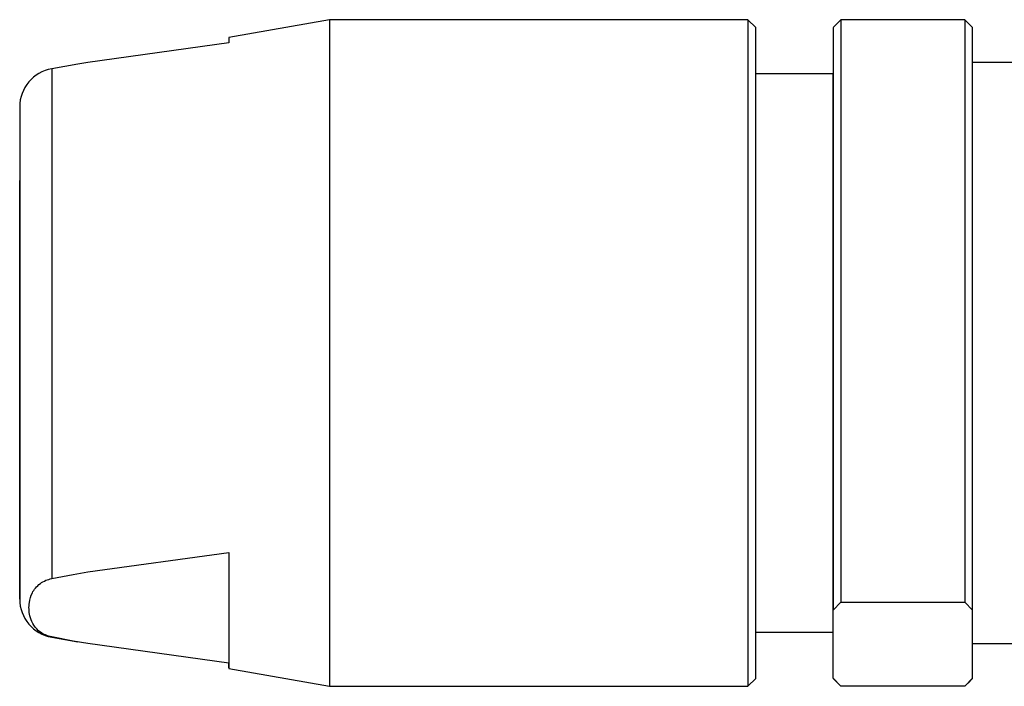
# Model space of a CAD drawing. Header units: inches. Extents: x 2.4 to 40.6, y 0.9 to 32.7.
# Tile 29 of 68: x 12.962 to 13.462, y 23.757 to 24.096. Entities that reach past the tile are written whole.
import ezdxf

# ---------------------------------------------------------------- set-up
doc = ezdxf.new("R2010")
doc.units = ezdxf.units.IN
doc.header["$MEASUREMENT"] = 0

msp = doc.modelspace()

# ---------------------------------------------------------------- linework, layer by layer
at = {"color": 7, "linetype": 'Continuous', "lineweight": 25}
for p, q in [((13.1190904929, 24.0959511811), (13.0679093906, 24.0869265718)), ((13.3316889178, 24.0959511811), (13.119090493, 24.0959511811)), ((13.3356259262, 24.092014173), (13.3316889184, 24.0959511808)), ((13.3773781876, 24.0943963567), (13.3749960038, 24.092014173)), ((13.3789332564, 24.095898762), (13.3774210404, 24.0943535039)), ((13.4419253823, 24.095898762), (13.3789332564, 24.095898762)), ((13.4434628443, 24.0943271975), (13.4419253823, 24.095898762)), ((13.4458621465, 24.092014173), (13.443515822, 24.0943604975)), ((13.3749956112, 24.0918750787), (13.3749918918, 24.068392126)), ((13.0679111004, 24.0841894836), (12.9962872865, 24.0742779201)), ((12.9912153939, 24.073403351), (12.9778769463, 24.0710514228)), ((12.9962872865, 24.0742779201), (12.9912170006, 24.0733942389)), ((13.473421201, 24.0742976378), (13.4458664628, 24.0742976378)), ((13.3749960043, 24.068392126), (13.3356308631, 24.068392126)), ((12.9616033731, 23.8836942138), (12.9616031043, 23.9119937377)), ((12.9962927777, 23.815477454), (13.0679165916, 23.8253890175)), ((13.0679165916, 23.8253890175), (13.0679076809, 23.7691302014)), ((12.9778820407, 23.8120885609), (12.9888165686, 23.8141744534)), ((12.9888165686, 23.8141744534), (12.9962927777, 23.815477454)), ((13.3750018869, 23.7961031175), (13.3789395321, 23.8001268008)), ((13.3789395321, 23.8001268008), (13.4419316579, 23.8001268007)), ((13.4419316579, 23.8001268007), (13.4458680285, 23.7961031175)), ((13.3749963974, 23.7614446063), (13.3750018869, 23.7961031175)), ((13.445862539, 23.7614446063), (13.4458680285, 23.7961031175)), ((12.9778773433, 23.782430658), (12.9778769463, 23.7822682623)), ((12.9888112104, 23.7803447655), (12.9778773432, 23.782430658)), ((13.3356308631, 23.7849275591), (13.3749960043, 23.7849275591)), ((12.9778769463, 23.7822682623), (12.9912216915, 23.7799152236)), ((12.9962870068, 23.779041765), (12.9888112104, 23.7803447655)), ((13.0679076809, 23.7691302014), (12.9962870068, 23.779041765)), ((13.4458653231, 23.7790220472), (13.473421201, 23.7790220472)), ((13.0679093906, 23.7663931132), (13.1190904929, 23.757368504)), ((13.3316889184, 23.7573685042), (13.3356259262, 23.7613055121)), ((13.3749960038, 23.7613055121), (13.3773852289, 23.758916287)), ((13.378932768, 23.757420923), (13.3749963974, 23.7614446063)), ((13.4419248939, 23.757420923), (13.378932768, 23.757420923)), ((13.445862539, 23.7614446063), (13.4419248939, 23.757420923)), ((13.4435229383, 23.7589663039), (13.4458621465, 23.7613055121)), ((13.4458621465, 23.7613055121), (13.445862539, 23.7614446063)), ((13.119090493, 23.7573685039), (13.3316889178, 23.7573685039))]:
    msp.add_line(p, q, dxfattribs=at)
at = {"color": 7, "linetype": 'Continuous', "lineweight": 25, "flags": 128}
for points in [[(13.1190904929, 24.0959511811), (13.1190921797, 24.0934318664), (13.1190946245, 24.0802183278), (13.1190967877, 24.0565400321), (13.119098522, 24.0240106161), (13.119099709, 23.9848469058), (13.119100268, 23.9417178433), (13.1191001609, 23.8975626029), (13.1190993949, 23.8553902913), (13.1190980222, 23.8180748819), (13.1190961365, 23.788159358), (13.1190938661, 23.7676824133), (13.1190913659, 23.7580395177), (13.1190904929, 23.757368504)], [(13.3316889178, 24.0959511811), (13.3316906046, 24.0934318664), (13.3316930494, 24.0802183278), (13.3316952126, 24.0565400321), (13.3316969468, 24.0240106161), (13.3316981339, 23.9848469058), (13.3316986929, 23.9417178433), (13.3316985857, 23.8975626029), (13.3316978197, 23.8553902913), (13.3316964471, 23.8180748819), (13.3316945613, 23.788159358), (13.331692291, 23.7676824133)], [(13.3789332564, 24.095898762), (13.3789358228, 24.0888603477), (13.3789381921, 24.0704497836), (13.3789401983, 24.0419578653), (13.3789417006, 24.0053822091), (13.3789425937, 23.9632871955), (13.3789428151, 23.9186241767), (13.3789423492, 23.874524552), (13.3789412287, 23.83408022), (13.3789395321, 23.8001268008)], [(13.4419253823, 24.095898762), (13.4419279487, 24.0888603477), (13.441930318, 24.0704497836), (13.4419323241, 24.0419578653), (13.4419338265, 24.0053822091), (13.4419347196, 23.9632871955), (13.441934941, 23.9186241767), (13.4419344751, 23.874524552), (13.4419333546, 23.83408022), (13.4419316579, 23.8001268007)], [(13.3356292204, 23.7713795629), (13.3356315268, 23.792471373), (13.3356334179, 23.8235153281), (13.3356347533, 23.8622090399), (13.335635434, 23.905682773), (13.3356354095, 23.9507122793), (13.3356346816, 23.9939579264), (13.3356333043, 24.0322123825), (13.3356313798, 24.0626384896), (13.3356290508, 24.0829796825), (13.33562649, 24.091727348), (13.3356259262, 24.092014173)], [(13.3749956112, 24.0918750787), (13.3749982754, 24.0873064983), (13.3750007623, 24.0702065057), (13.3750028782, 24.0419090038), (13.3750044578, 24.0046213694), (13.375005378, 23.9612522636), (13.375005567, 23.9151847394), (13.37500501, 23.8700123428), (13.3750037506, 23.8292587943), (13.3750018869, 23.7961031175)], [(13.4458680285, 23.7961031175), (13.4458698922, 23.8292587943), (13.4458711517, 23.8700123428), (13.4458717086, 23.9151847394), (13.4458715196, 23.9612522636), (13.4458705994, 24.0046213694), (13.4458690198, 24.0419090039), (13.445866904, 24.0702065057), (13.445864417, 24.0873064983), (13.4458621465, 24.092014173)], [(13.0679093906, 24.0869265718), (13.0679098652, 24.0867174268), (13.0679111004, 24.0841894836)], [(12.9778769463, 24.0710514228), (12.9778791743, 24.065842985), (12.9778815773, 24.0469410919), (12.9778835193, 24.0160650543), (12.9778848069, 23.9762886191), (12.9778853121, 23.9315715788), (12.9778849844, 23.8863655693), (12.9778838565, 23.8451709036), (12.9778820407, 23.8120885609)], [(13.3749960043, 23.7849275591), (13.3749977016, 23.7879843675), (13.3749998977, 23.8018500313), (13.3750017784, 23.8258270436), (13.3750031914, 23.8579729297), (13.3750040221, 23.8956834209), (13.3750042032, 23.9359034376), (13.3750037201, 23.9753745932), (13.375002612, 24.0108991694), (13.3750009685, 24.0395991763), (13.3749989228, 24.0591495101), (13.3749966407, 24.067966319), (13.3749960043, 24.068392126)], [(12.9616103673, 24.0516228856), (12.9616118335, 24.0483890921), (12.961613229, 24.040048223), (12.9616145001, 24.0270350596), (12.9616155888, 24.0098193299), (12.9616169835, 23.9696254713), (12.9616174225, 23.9233982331), (12.961617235, 23.8981065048), (12.9616167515, 23.8740340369), (12.9616159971, 23.8521072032), (12.9616149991, 23.8333276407), (12.961612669, 23.8092700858), (12.9616099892, 23.8016967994), (12.9616099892, 23.8016967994)], [(12.9616119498, 23.8431663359), (12.9616135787, 23.8598437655), (12.9616147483, 23.8855450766), (12.9616153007, 23.9167991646), (12.9616151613, 23.9493849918), (12.9616143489, 23.9789016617), (12.9616129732, 24.0013627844), (12.9616112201, 24.0137348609), (12.9616093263, 24.0143469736), (12.9616075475, 24.0031164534), (12.961606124, 23.9815600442), (12.9616052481, 23.9525890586), (12.961605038, 23.9201161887), (12.9616055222, 23.8885270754), (12.9616066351, 23.8620880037), (12.9616082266, 23.8443697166), (12.9616100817, 23.837765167), (12.9616119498, 23.8431663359)], [(13.0679165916, 23.8253890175), (13.0679157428, 23.8097032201), (13.0679147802, 23.7961139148), (13.0679137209, 23.7848646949), (13.067912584, 23.7761572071), (13.0679113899, 23.7701475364), (13.0679101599, 23.7669434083), (13.0679089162, 23.7666022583), (13.0679076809, 23.7691302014)], [(13.3749963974, 23.7614446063), (13.3749937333, 23.7660131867), (13.3749912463, 23.7831131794), (13.3749910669, 23.7849275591)], [(13.331692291, 23.7676824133), (13.3316897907, 23.7580395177), (13.3316889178, 23.7573685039)], [(13.3356259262, 23.7613055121), (13.3356266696, 23.7618041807), (13.3356292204, 23.7713795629)]]:
    msp.add_lwpolyline(points, dxfattribs=at)
at = {"color": 7, "linetype": 'Continuous', "lineweight": 25}
for centre, radius, start, end in [((12.9812952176, 24.0516654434), 0.0196850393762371, 99.9999999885, 180.0033214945), ((12.9812952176, 23.8016542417), 0.0196850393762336, 179.9966785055, 260.0000000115)]:
    msp.add_arc(centre, radius, start, end, dxfattribs=at)
for points, knots in [([(12.96160546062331, 23.83254270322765), (12.96160522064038, 23.8360685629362), (12.96160428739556, 23.84977991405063), (12.96160376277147, 23.86923900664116), (12.96160337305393, 23.88369421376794)], [0, 0, 0, 0, 0.2571489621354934, 1, 1, 1, 1]), ([(12.96160998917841, 23.80169679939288), (12.96160949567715, 23.80239372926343), (12.96160850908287, 23.80378701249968), (12.96160711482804, 23.81273052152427), (12.96160607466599, 23.82234577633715), (12.96160558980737, 23.83039744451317), (12.96160546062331, 23.83254270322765)], [0, 0, 0, 0, 0.2974083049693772, 0.594570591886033, 0.8919787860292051, 1, 1, 1, 1]), ([(12.9778773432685, 23.78243065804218), (12.97675669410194, 23.78274426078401), (12.97373866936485, 23.78358882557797), (12.96886293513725, 23.78720367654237), (12.9663750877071, 23.792845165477), (12.96613404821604, 23.79932440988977), (12.96768893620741, 23.80489624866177), (12.9705014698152, 23.80871264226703), (12.97441788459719, 23.81114975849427), (12.97685301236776, 23.81180968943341), (12.97788204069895, 23.81208856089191)], [0, 0, 0, 0, 0.0467951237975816, 0.1260241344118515, 0.3683910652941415, 0.5859515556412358, 0.740639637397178, 0.8994926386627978, 0.9575279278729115, 1, 1, 1, 1])]:
    msp.add_open_spline(points, degree=3, knots=knots, dxfattribs=at)

doc.saveas('drawing.dxf')
